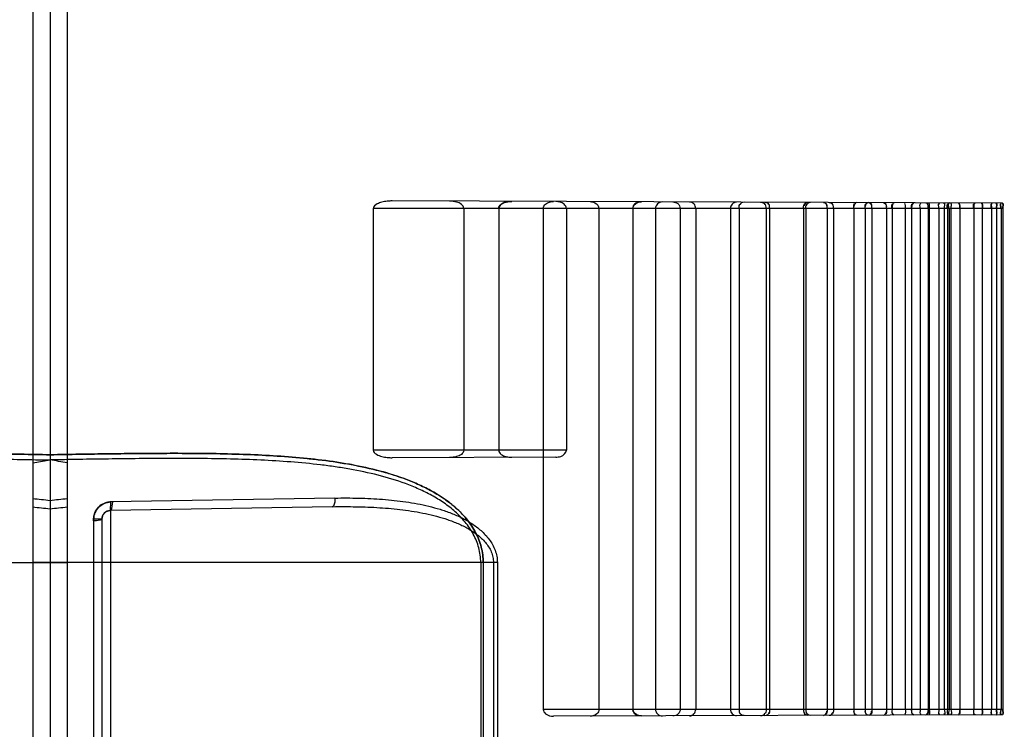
# Model space of a CAD drawing. Header units: millimetres. Extents: x 0 to 297, y 0 to 210.
# Tile 256 of 256: x 147.347 to 147.632, y 157.678 to 157.884. Entities that reach past the tile are written whole.
import ezdxf

# ---------------------------------------------------------------- set-up
doc = ezdxf.new("R2010")
doc.units = ezdxf.units.MM
doc.header["$LTSCALE"] = 16.335
doc.layers.add('INTFCLR_1', color=7, linetype='CONTINUOUS')
doc.layers.add('INTFCLR_72935', color=7, linetype='CONTINUOUS')

msp = doc.modelspace()

# ---------------------------------------------------------------- linework, layer by layer
at = {"layer": 'INTFCLR_1', "color": 6, "linetype": 'Continuous'}
for p, q in [((147.35066, 158.97451), (147.35066, 156.64235)), ((147.35566, 158.97539), (147.35566, 156.6579)), ((147.4492, 157.82897), (147.4492, 157.75897)), ((147.47539, 157.82897), (147.47539, 157.75897)), ((147.48551, 157.82897), (147.48551, 157.75897)), ((147.49839, 157.82897), (147.49839, 157.68397)), ((147.50511, 157.82897), (147.50511, 157.75897)), ((147.51452, 157.82897), (147.51452, 157.68397)), ((147.52436, 157.82897), (147.52436, 157.68397)), ((147.53088, 157.82897), (147.53088, 157.68397)), ((147.53801, 157.82897), (147.53801, 157.68397)), ((147.54252, 157.82897), (147.54252, 157.68397)), ((147.55259, 157.82897), (147.55259, 157.68397)), ((147.55507, 157.82897), (147.55507, 157.68397)), ((147.56288, 157.82897), (147.56288, 157.68397)), ((147.5639, 157.82897), (147.5639, 157.68397)), ((147.57374, 157.82897), (147.57374, 157.68397)), ((147.57437, 157.82897), (147.57437, 157.68397)), ((147.58054, 157.82897), (147.58054, 157.68397)), ((147.58236, 157.82897), (147.58236, 157.68397)), ((147.58825, 157.82897), (147.58825, 157.68397)), ((147.59151, 157.82897), (147.59151, 157.68397)), ((147.59344, 157.82897), (147.59344, 157.68397)), ((147.59774, 157.82897), (147.59774, 157.68397)), ((147.59933, 157.82897), (147.59933, 157.68397)), ((147.60317, 157.82897), (147.60317, 157.68397)), ((147.60498, 157.82897), (147.60498, 157.68397)), ((147.60745, 157.82897), (147.60745, 157.68397)), ((147.60978, 157.82897), (147.60978, 157.68397)), ((147.6101, 157.82897), (147.6101, 157.68397)), ((147.61289, 157.82897), (147.61289, 157.68397)), ((147.61445, 157.82897), (147.61445, 157.68397)), ((147.61534, 157.82897), (147.61534, 157.68397)), ((147.61583, 157.82897), (147.61583, 157.68397)), ((147.61634, 157.82897), (147.61634, 157.68397)), ((147.61891, 157.82897), (147.61891, 157.68397)), ((147.62297, 157.82897), (147.62297, 157.68397)), ((147.62544, 157.82897), (147.62544, 157.68397)), ((147.6281, 157.82897), (147.6281, 157.68397)), ((147.62955, 157.82897), (147.62955, 157.68397)), ((147.63087, 157.82897), (147.63087, 157.68397)), ((147.63135, 157.82897), (147.63135, 157.68397))]:
    msp.add_line(p, q, dxfattribs=at)
at = {"layer": 'INTFCLR_1', "color": 9, "linetype": 'Continuous'}
for p, q in [((147.63135, 157.82897), (147.4492, 157.82897)), ((147.6313, 157.83051), (147.45467, 157.83113)), ((147.35566, 157.75768), (147.35066, 157.75768)), ((147.50511, 157.75897), (147.4492, 157.75897)), ((147.35066, 157.7553), (147.35566, 157.75618)), ((147.502, 157.75698), (147.45467, 157.75682)), ((147.43812, 157.74514), (147.37324, 157.74401)), ((147.43741, 157.74264), (147.37312, 157.74151)), ((147.37312, 157.74151), (147.37312, 157.59143)), ((147.36828, 157.73901), (147.36828, 157.59393)), ((147.37066, 157.73901), (147.36828, 157.73901)), ((147.37066, 157.73901), (147.37066, 157.59393)), ((147.48511, 157.72647), (147.35066, 157.72647)), ((147.48032, 157.72647), (147.48032, 157.60647)), ((147.48101, 157.72647), (147.48101, 157.60647)), ((147.48398, 157.72647), (147.48398, 157.60647)), ((147.48511, 157.72647), (147.48511, 157.60647)), ((147.63135, 157.68397), (147.49839, 157.68397)), ((147.6313, 157.68243), (147.5014, 157.68198))]:
    msp.add_line(p, q, dxfattribs=at)
at = {"layer": 'INTFCLR_1', "color": 7, "linetype": 'Continuous'}
for p, q in [((147.48816, 157.83091), (147.48927, 157.831)), ((147.48927, 157.831), (147.48816, 157.83091)), ((147.5268, 157.83087), (147.52603, 157.83078)), ((147.48816, 157.75703), (147.48927, 157.75694)), ((147.37312, 157.74151), (147.37324, 157.74401)), ((147.37372, 157.74405), (147.37336, 157.74153)), ((147.52603, 157.68217), (147.5268, 157.68207))]:
    msp.add_line(p, q, dxfattribs=at)
at = {"layer": 'INTFCLR_1', "color": 9, "linetype": 'Continuous'}
for centre, radius, start, end in [((147.22872, 156.64791), 1.10378, 83.39571, 83.65692), ((147.20798, 156.41883), 1.33132, 83.63122, 83.84769), ((147.37316, 157.73901), 0.0025, 91, 180)]:
    msp.add_arc(centre, radius, start, end, dxfattribs=at)
at = {"layer": 'INTFCLR_1', "color": 6, "linetype": 'Continuous'}
for points, knots in [([(147.45467, 157.83113), (147.45419, 157.83113), (147.45319, 157.83108), (147.4517, 157.83081), (147.45026, 157.83034), (147.4492, 157.82955), (147.4492, 157.82897)], [0, 0, 0, 0, 0.231444, 0.491399, 0.720138, 1, 1, 1, 1]), ([(147.47539, 157.82897), (147.47539, 157.82943), (147.47469, 157.83032), (147.47315, 157.83091), (147.47195, 157.83107), (147.47127, 157.83107)], [0, 0, 0, 0, 0.276775, 0.589852, 1, 1, 1, 1]), ([(147.49839, 157.82897), (147.49839, 157.82945), (147.49922, 157.83068), (147.50059, 157.83097), (147.5014, 157.83096)], [0, 0, 0, 0, 0.373918, 1, 1, 1, 1]), ([(147.50511, 157.82897), (147.50511, 157.82945), (147.50425, 157.8307), (147.50284, 157.83096), (147.502, 157.83096)], [0, 0, 0, 0, 0.361968, 1, 1, 1, 1]), ([(147.51196, 157.83093), (147.51243, 157.83092), (147.51358, 157.83074), (147.51452, 157.82965), (147.51452, 157.82897)], [0, 0, 0, 0, 0.409295, 1, 1, 1, 1]), ([(147.53294, 157.83085), (147.53241, 157.83085), (147.53136, 157.83048), (147.53088, 157.82945), (147.53088, 157.82897)], [0, 0, 0, 0, 0.526217, 1, 1, 1, 1]), ([(147.53587, 157.83084), (147.53638, 157.83084), (147.53745, 157.83053), (147.53801, 157.82949), (147.53801, 157.82897)], [0, 0, 0, 0, 0.493607, 1, 1, 1, 1]), ([(147.54252, 157.82897), (147.54252, 157.82944), (147.54215, 157.83041), (147.54118, 157.83082), (147.5407, 157.83083)], [0, 0, 0, 0, 0.496103, 1, 1, 1, 1]), ([(147.55435, 157.83078), (147.55389, 157.83078), (147.55295, 157.83037), (147.55259, 157.82942), (147.55259, 157.82897)], [0, 0, 0, 0, 0.501459, 1, 1, 1, 1]), ([(147.4492, 157.75897), (147.4492, 157.75848), (147.45016, 157.75763), (147.45162, 157.75715), (147.45318, 157.75686), (147.45419, 157.75682), (147.45467, 157.75682)], [0, 0, 0, 0, 0.239243, 0.509284, 0.768827, 1, 1, 1, 1]), ([(147.47539, 157.75897), (147.47539, 157.75851), (147.47469, 157.75762), (147.47315, 157.75703), (147.47195, 157.75688), (147.47127, 157.75687)], [0, 0, 0, 0, 0.276775, 0.589852, 1, 1, 1, 1]), ([(147.502, 157.75698), (147.50249, 157.75698), (147.50374, 157.75711), (147.50511, 157.75817), (147.50511, 157.75897)], [0, 0, 0, 0, 0.380725, 1, 1, 1, 1]), ([(147.49839, 157.68397), (147.49839, 157.68349), (147.49922, 157.68226), (147.50059, 157.68198), (147.5014, 157.68198)], [0, 0, 0, 0, 0.373918, 1, 1, 1, 1]), ([(147.51452, 157.68397), (147.51452, 157.68349), (147.51388, 157.68234), (147.51264, 157.68202), (147.51196, 157.68202)], [0, 0, 0, 0, 0.412139, 1, 1, 1, 1]), ([(147.53088, 157.68397), (147.53088, 157.6835), (147.53135, 157.68247), (147.5324, 157.68209), (147.53294, 157.68209)], [0, 0, 0, 0, 0.465507, 1, 1, 1, 1]), ([(147.53801, 157.68397), (147.53801, 157.68351), (147.53752, 157.68246), (147.53644, 157.6821), (147.53587, 157.6821)], [0, 0, 0, 0, 0.451395, 1, 1, 1, 1]), ([(147.5407, 157.68212), (147.54118, 157.68212), (147.54215, 157.68253), (147.54252, 157.68351), (147.54252, 157.68397)], [0, 0, 0, 0, 0.50561, 1, 1, 1, 1]), ([(147.55259, 157.68397), (147.55259, 157.68352), (147.55295, 157.68257), (147.55389, 157.68216), (147.55435, 157.68216)], [0, 0, 0, 0, 0.499253, 1, 1, 1, 1])]:
    msp.add_open_spline(points, degree=3, knots=knots, dxfattribs=at)
at = {"layer": 'INTFCLR_1', "color": 7, "linetype": 'Continuous'}
for points, knots in [([(147.48927, 157.831), (147.4887, 157.831), (147.48732, 157.83089), (147.4855, 157.82989), (147.48551, 157.82897)], [0, 0, 0, 0, 0.380616, 1, 1, 1, 1]), ([(147.48551, 157.82897), (147.4855, 157.82944), (147.48635, 157.83049), (147.48748, 157.8308), (147.48816, 157.83091)], [0, 0, 0, 0, 0.404213, 1, 1, 1, 1]), ([(147.48816, 157.83091), (147.48768, 157.83083), (147.48662, 157.83057), (147.4855, 157.82963), (147.48551, 157.82897)], [0, 0, 0, 0, 0.426358, 1, 1, 1, 1]), ([(147.52436, 157.82897), (147.52436, 157.82951), (147.52508, 157.83061), (147.52623, 157.83087), (147.5268, 157.83087)], [0, 0, 0, 0, 0.483573, 1, 1, 1, 1]), ([(147.48551, 157.75897), (147.48551, 157.7585), (147.48623, 157.7576), (147.48766, 157.75707), (147.48873, 157.75694), (147.48927, 157.75694)], [0, 0, 0, 0, 0.306534, 0.644937, 1, 1, 1, 1]), ([(147.36825, 157.73853), (147.36822, 157.73885), (147.3683, 157.73966), (147.36861, 157.74109), (147.36998, 157.74314), (147.37196, 157.74399), (147.37324, 157.74401)], [0, 0, 0, 0, 0.118349, 0.296303, 0.533093, 1, 1, 1, 1]), ([(147.37372, 157.74405), (147.3734, 157.74407), (147.37258, 157.74398), (147.37115, 157.74365), (147.36911, 157.74227), (147.36828, 157.74028), (147.36828, 157.73901)], [0, 0, 0, 0, 0.119162, 0.298229, 0.535646, 1, 1, 1, 1]), ([(147.37066, 157.73901), (147.37066, 157.73965), (147.37121, 157.74103), (147.37266, 157.74159), (147.37336, 157.74153)], [0, 0, 0, 0, 0.471933, 1, 1, 1, 1]), ([(147.37066, 157.73901), (147.37066, 157.73894), (147.37035, 157.73883), (147.36965, 157.73855), (147.36882, 157.73859), (147.36825, 157.73853)], [0, 0, 0, 0, 0.087519, 0.314255, 1, 1, 1, 1]), ([(147.5268, 157.68207), (147.52635, 157.68207), (147.52525, 157.68226), (147.52435, 157.68332), (147.52436, 157.68397)], [0, 0, 0, 0, 0.406674, 1, 1, 1, 1])]:
    msp.add_open_spline(points, degree=3, knots=knots, dxfattribs=at)
for points in [[(147.52436, 157.82897), (147.52436, 157.82943), (147.52451, 157.83009), (147.52495, 157.83021)], [(147.52603, 157.83078), (147.52553, 157.83065), (147.52472, 157.83048), (147.52472, 157.82997)], [(147.52436, 157.68397), (147.52436, 157.68352), (147.52451, 157.68285), (147.52495, 157.68274)], [(147.52603, 157.68217), (147.52553, 157.6823), (147.52472, 157.68246), (147.52472, 157.68297)]]:
    msp.add_open_spline(points, degree=3, dxfattribs=at)
at = {"layer": 'INTFCLR_1', "color": 6, "linetype": 'Continuous'}
for points in [[(147.55507, 157.82897), (147.55507, 157.82943), (147.55507, 157.83026), (147.55552, 157.83026)], [(147.55657, 157.83077), (147.5561, 157.83077), (147.55535, 157.8305), (147.55535, 157.83002)], [(147.5613, 157.83075), (147.56178, 157.83075), (147.56256, 157.83053), (147.56256, 157.83005)], [(147.56288, 157.82897), (147.56288, 157.82942), (147.56286, 157.83023), (147.56242, 157.83023)], [(147.56255, 157.83075), (147.56307, 157.83075), (147.56376, 157.83028), (147.56376, 157.82976)], [(147.5639, 157.82897), (147.5639, 157.82942), (147.56394, 157.83025), (147.56349, 157.83025)], [(147.57374, 157.82897), (147.57374, 157.82949), (147.57375, 157.83044), (147.57427, 157.83043)], [(147.57487, 157.83071), (147.57441, 157.83071), (147.57387, 157.83022), (147.57387, 157.82976)], [(147.57437, 157.82897), (147.57437, 157.82949), (147.57445, 157.83042), (147.57497, 157.83042)], [(147.57569, 157.8307), (147.57519, 157.8307), (147.57451, 157.83025), (147.57451, 157.82974)], [(147.57953, 157.83069), (147.58004, 157.83069), (147.58049, 157.83001), (147.58049, 157.82951)], [(147.58054, 157.82897), (147.58054, 157.82948), (147.58058, 157.83042), (147.58007, 157.83043)], [(147.58116, 157.83068), (147.58164, 157.83068), (147.58223, 157.83022), (147.58223, 157.82975)], [(147.58236, 157.82897), (147.58236, 157.82948), (147.58233, 157.83041), (147.58182, 157.83041)], [(147.58825, 157.82897), (147.58825, 157.82947), (147.58815, 157.83041), (147.58865, 157.83041)], [(147.58909, 157.83066), (147.58863, 157.83066), (147.58829, 157.82997), (147.58829, 157.82951)], [(147.59151, 157.82897), (147.59151, 157.82947), (147.59149, 157.83039), (147.59198, 157.83039)], [(147.59252, 157.83064), (147.59202, 157.83065), (147.59156, 157.82999), (147.59156, 157.82949)], [(147.59268, 157.83064), (147.59313, 157.83064), (147.5934, 157.82996), (147.5934, 157.82951)], [(147.59344, 157.82897), (147.59344, 157.82946), (147.59357, 157.8304), (147.59308, 157.8304)], [(147.59683, 157.83063), (147.59729, 157.83063), (147.59769, 157.83001), (147.59769, 157.82956)], [(147.59774, 157.82897), (147.59774, 157.82946), (147.59781, 157.83038), (147.59732, 157.83038)], [(147.59933, 157.82897), (147.59933, 157.82945), (147.59915, 157.83039), (147.59964, 157.83039)], [(147.59995, 157.83062), (147.59945, 157.83062), (147.59934, 157.82975), (147.59934, 157.82924)], [(147.60317, 157.82897), (147.60317, 157.82945), (147.60338, 157.83039), (147.6029, 157.83039)], [(147.60498, 157.82897), (147.60498, 157.82945), (147.60487, 157.83036), (147.60534, 157.83036)], [(147.60574, 157.8306), (147.60523, 157.8306), (147.60499, 157.82978), (147.60499, 157.82927)], [(147.60745, 157.82897), (147.60745, 157.82945), (147.6072, 157.83038), (147.60767, 157.83038)], [(147.60909, 157.83059), (147.60959, 157.83058), (147.60977, 157.82976), (147.60977, 157.82927)], [(147.60978, 157.82897), (147.60978, 157.82944), (147.60992, 157.83035), (147.60945, 157.83035)], [(147.6101, 157.82897), (147.6101, 157.82944), (147.61039, 157.83037), (147.60992, 157.83037)], [(147.6101, 157.82897), (147.6101, 157.82942), (147.61039, 157.83031), (147.60994, 157.83031)], [(147.61289, 157.82897), (147.61289, 157.82947), (147.61256, 157.83045), (147.61306, 157.83045)], [(147.61289, 157.82897), (147.61289, 157.82944), (147.61256, 157.83037), (147.61303, 157.83037)], [(147.61445, 157.82897), (147.61445, 157.82946), (147.61482, 157.83045), (147.61433, 157.83045)], [(147.61445, 157.82897), (147.61445, 157.82944), (147.61481, 157.83036), (147.61435, 157.83036)], [(147.61534, 157.82897), (147.61534, 157.82944), (147.61515, 157.83034), (147.61562, 157.83034)], [(147.61591, 157.83056), (147.61544, 157.83056), (147.61535, 157.82974), (147.61535, 157.82927)], [(147.61583, 157.82897), (147.61583, 157.82946), (147.6154, 157.83044), (147.61589, 157.83044)], [(147.61583, 157.82897), (147.61583, 157.82944), (147.61542, 157.83036), (147.61588, 157.83036)], [(147.61634, 157.82897), (147.61634, 157.82946), (147.6168, 157.83044), (147.61631, 157.83044)], [(147.61634, 157.82897), (147.61634, 157.82943), (147.61678, 157.83035), (147.61632, 157.83036)], [(147.61842, 157.83055), (147.61887, 157.83055), (147.61891, 157.82973), (147.61891, 157.82927)], [(147.61891, 157.82897), (147.61891, 157.82944), (147.61913, 157.83034), (147.61866, 157.83034)], [(147.62297, 157.82897), (147.62297, 157.82943), (147.62271, 157.83034), (147.62317, 157.83033)], [(147.62336, 157.83054), (147.62283, 157.83054), (147.62297, 157.82951), (147.62297, 157.82897)], [(147.62511, 157.83053), (147.62564, 157.83053), (147.62544, 157.8295), (147.62544, 157.82897)], [(147.62544, 157.82897), (147.62544, 157.82943), (147.62573, 157.83033), (147.62528, 157.83033)], [(147.6281, 157.82897), (147.6281, 157.82942), (147.62777, 157.83033), (147.62822, 157.83032)], [(147.62834, 157.83052), (147.62781, 157.83052), (147.6281, 157.82949), (147.6281, 157.82897)], [(147.62937, 157.83052), (147.62989, 157.83051), (147.62955, 157.82949), (147.62955, 157.82897)], [(147.62955, 157.82897), (147.62955, 157.82942), (147.62991, 157.83031), (147.62946, 157.83032)], [(147.63096, 157.83051), (147.63045, 157.83051), (147.63087, 157.82949), (147.63087, 157.82897)], [(147.63087, 157.82897), (147.63087, 157.82942), (147.63047, 157.83032), (147.63092, 157.83032)], [(147.6313, 157.83051), (147.63181, 157.83051), (147.63135, 157.82948), (147.63135, 157.82897)], [(147.63135, 157.82897), (147.63135, 157.82942), (147.63177, 157.83031), (147.63132, 157.83031)], [(147.55507, 157.68397), (147.55507, 157.68352), (147.55507, 157.68268), (147.55552, 157.68269)], [(147.56288, 157.68397), (147.56288, 157.68352), (147.56286, 157.68271), (147.56242, 157.68271)], [(147.56255, 157.68219), (147.56307, 157.6822), (147.56376, 157.68266), (147.56376, 157.68318)], [(147.5639, 157.68397), (147.5639, 157.68352), (147.56394, 157.68269), (147.56349, 157.68269)], [(147.57374, 157.68397), (147.57374, 157.68345), (147.57375, 157.68251), (147.57427, 157.68251)], [(147.57487, 157.68224), (147.57441, 157.68223), (147.57387, 157.68272), (147.57387, 157.68318)], [(147.57437, 157.68397), (147.57437, 157.68345), (147.57445, 157.68252), (147.57497, 157.68253)], [(147.57569, 157.68224), (147.57519, 157.68224), (147.57451, 157.68269), (147.57451, 157.6832)], [(147.57953, 157.68225), (147.58004, 157.68225), (147.58049, 157.68293), (147.58049, 157.68344)], [(147.58054, 157.68397), (147.58054, 157.68346), (147.58058, 157.68252), (147.58007, 157.68252)], [(147.58116, 157.68226), (147.58164, 157.68226), (147.58223, 157.68272), (147.58223, 157.6832)], [(147.58236, 157.68397), (147.58236, 157.68346), (147.58233, 157.68254), (147.58182, 157.68253)], [(147.58825, 157.68397), (147.58825, 157.68347), (147.58815, 157.68253), (147.58865, 157.68253)], [(147.58909, 157.68229), (147.58863, 157.68228), (147.58829, 157.68297), (147.58829, 157.68344)], [(147.59151, 157.68397), (147.59151, 157.68347), (147.59149, 157.68255), (147.59198, 157.68255)], [(147.59252, 157.6823), (147.59202, 157.6823), (147.59156, 157.68295), (147.59156, 157.68345)], [(147.59268, 157.6823), (147.59313, 157.6823), (147.5934, 157.68299), (147.5934, 157.68343)], [(147.59344, 157.68397), (147.59344, 157.68348), (147.59357, 157.68254), (147.59308, 157.68254)], [(147.59683, 157.68231), (147.59729, 157.68231), (147.59769, 157.68293), (147.59769, 157.68339)], [(147.59774, 157.68397), (147.59774, 157.68348), (147.59781, 157.68257), (147.59732, 157.68256)], [(147.59933, 157.68397), (147.59933, 157.68349), (147.59915, 157.68256), (147.59964, 157.68256)], [(147.59995, 157.68232), (147.59945, 157.68232), (147.59934, 157.6832), (147.59934, 157.6837)], [(147.60317, 157.68397), (147.60317, 157.68349), (147.60338, 157.68255), (147.6029, 157.68255)], [(147.60498, 157.68397), (147.60498, 157.68349), (147.60487, 157.68258), (147.60534, 157.68258)], [(147.60574, 157.68234), (147.60523, 157.68234), (147.60499, 157.68317), (147.60499, 157.68368)], [(147.60745, 157.68397), (147.60745, 157.6835), (147.6072, 157.68256), (147.60767, 157.68256)], [(147.60909, 157.68236), (147.60959, 157.68236), (147.60977, 157.68318), (147.60977, 157.68367)], [(147.60978, 157.68397), (147.60978, 157.6835), (147.60992, 157.68259), (147.60945, 157.68259)], [(147.6101, 157.68397), (147.6101, 157.6835), (147.61039, 157.68257), (147.60992, 157.68257)], [(147.6101, 157.68397), (147.6101, 157.68352), (147.61039, 157.68264), (147.60994, 157.68263)], [(147.61289, 157.68397), (147.61289, 157.68348), (147.61256, 157.68249), (147.61306, 157.68249)], [(147.61289, 157.68397), (147.61289, 157.6835), (147.61256, 157.68257), (147.61303, 157.68257)], [(147.61445, 157.68397), (147.61445, 157.68348), (147.61482, 157.6825), (147.61433, 157.6825)], [(147.61445, 157.68397), (147.61445, 157.68351), (147.61481, 157.68258), (147.61435, 157.68258)], [(147.61534, 157.68397), (147.61534, 157.68351), (147.61515, 157.6826), (147.61562, 157.6826)], [(147.61591, 157.68238), (147.61544, 157.68238), (147.61535, 157.6832), (147.61535, 157.68367)], [(147.61583, 157.68397), (147.61583, 157.68348), (147.6154, 157.6825), (147.61589, 157.6825)], [(147.61583, 157.68397), (147.61583, 157.68351), (147.61542, 157.68258), (147.61588, 157.68258)], [(147.61634, 157.68397), (147.61634, 157.68348), (147.6168, 157.6825), (147.61631, 157.6825)], [(147.61634, 157.68397), (147.61634, 157.68351), (147.61678, 157.68259), (147.61632, 157.68259)], [(147.61842, 157.68239), (147.61887, 157.68239), (147.61891, 157.68322), (147.61891, 157.68367)], [(147.61891, 157.68397), (147.61891, 157.68351), (147.61913, 157.6826), (147.61866, 157.6826)], [(147.62297, 157.68397), (147.62297, 157.68351), (147.62271, 157.68261), (147.62317, 157.68261)], [(147.62336, 157.68241), (147.62283, 157.6824), (147.62297, 157.68343), (147.62297, 157.68397)], [(147.62511, 157.68241), (147.62564, 157.68241), (147.62544, 157.68344), (147.62544, 157.68397)], [(147.62544, 157.68397), (147.62544, 157.68352), (147.62573, 157.68262), (147.62528, 157.68261)], [(147.6281, 157.68397), (147.6281, 157.68352), (147.62777, 157.68262), (147.62822, 157.68262)], [(147.62834, 157.68242), (147.62781, 157.68242), (147.6281, 157.68345), (147.6281, 157.68397)], [(147.62937, 157.68243), (147.62989, 157.68243), (147.62955, 157.68345), (147.62955, 157.68397)], [(147.62955, 157.68397), (147.62955, 157.68352), (147.62991, 157.68263), (147.62946, 157.68263)], [(147.63096, 157.68243), (147.63045, 157.68243), (147.63087, 157.68346), (147.63087, 157.68397)], [(147.63087, 157.68397), (147.63087, 157.68352), (147.63047, 157.68262), (147.63092, 157.68263)], [(147.6313, 157.68243), (147.63181, 157.68244), (147.63135, 157.68346), (147.63135, 157.68397)], [(147.63135, 157.68397), (147.63135, 157.68352), (147.63177, 157.68263), (147.63132, 157.68263)], [(147.55657, 157.68217), (147.5561, 157.68217), (147.55535, 157.68244), (147.55535, 157.68292)], [(147.5613, 157.68219), (147.56178, 157.68219), (147.56256, 157.68241), (147.56256, 157.68289)]]:
    msp.add_open_spline(points, degree=3, dxfattribs=at)
at = {"layer": 'INTFCLR_1', "color": 9, "linetype": 'Continuous'}
for points, knots in [([(147.35566, 157.75768), (147.36137, 157.75778), (147.37301, 157.75796), (147.39054, 157.75814), (147.40529, 157.75803), (147.41701, 157.7576), (147.42428, 157.75714), (147.43007, 157.75661), (147.43578, 157.75597), (147.44281, 157.75491), (147.44974, 157.7534), (147.45447, 157.75203), (147.45714, 157.75114), (147.45977, 157.75017), (147.463, 157.74881), (147.46674, 157.74689), (147.46969, 157.74501), (147.47194, 157.74331), (147.47409, 157.74145), (147.47605, 157.73936), (147.47775, 157.73702), (147.47887, 157.73512), (147.47979, 157.7331), (147.48071, 157.73024), (147.48101, 157.72798), (147.48101, 157.72647)], [0, 0, 0, 0, 0.123361, 0.251899, 0.379213, 0.442441, 0.505433, 0.536838, 0.568025, 0.629724, 0.690722, 0.721099, 0.736296, 0.751521, 0.781843, 0.811994, 0.842233, 0.85752, 0.87288, 0.903669, 0.919348, 0.935236, 0.951224, 0.967461, 1, 1, 1, 1]), ([(147.48101, 157.72647), (147.48101, 157.72797), (147.48072, 157.73024), (147.47979, 157.73308), (147.47887, 157.73511), (147.47776, 157.737), (147.47607, 157.73933), (147.47412, 157.74142), (147.47197, 157.74328), (147.46973, 157.74499), (147.46735, 157.7465), (147.46489, 157.74784), (147.46237, 157.74908), (147.45785, 157.75098), (147.45114, 157.75309), (147.44425, 157.7546), (147.43863, 157.75554), (147.43292, 157.75633), (147.4257, 157.75705), (147.41695, 157.7576), (147.40519, 157.75803), (147.39041, 157.75814), (147.37292, 157.75796), (147.36133, 157.75777), (147.35566, 157.75768)], [0, 0, 0, 0, 0.032503, 0.048706, 0.064636, 0.080459, 0.096131, 0.126832, 0.142114, 0.157405, 0.187771, 0.202945, 0.218148, 0.248421, 0.308888, 0.369995, 0.400928, 0.43204, 0.494659, 0.557915, 0.621558, 0.749215, 0.877475, 1, 1, 1, 1]), ([(147.48032, 157.72647), (147.48031, 157.72791), (147.48002, 157.73007), (147.4791, 157.73279), (147.47819, 157.73472), (147.47708, 157.73653), (147.4754, 157.73876), (147.47346, 157.74075), (147.47133, 157.74252), (147.4691, 157.74415), (147.46673, 157.7456), (147.46428, 157.74687), (147.46178, 157.74805), (147.45728, 157.74987), (147.45061, 157.75188), (147.44376, 157.75332), (147.43818, 157.75421), (147.4325, 157.75495), (147.42532, 157.75564), (147.41663, 157.75616), (147.40493, 157.75655), (147.39024, 157.75665), (147.37284, 157.75646), (147.3613, 157.75628), (147.35566, 157.75618)], [0, 0, 0, 0, 0.031415, 0.047127, 0.06262, 0.078064, 0.093413, 0.123628, 0.138733, 0.153883, 0.18406, 0.199179, 0.214345, 0.244594, 0.30516, 0.366475, 0.397543, 0.428795, 0.491726, 0.555315, 0.619303, 0.747655, 0.876614, 1, 1, 1, 1]), ([(147.43812, 157.74514), (147.43812, 157.74483), (147.43808, 157.74411), (147.43797, 157.74329), (147.4376, 157.74264), (147.43741, 157.74264)], [0, 0, 0, 0, 0.341014, 0.786363, 1, 1, 1, 1]), ([(147.43812, 157.74514), (147.44043, 157.74518), (147.44502, 157.74517), (147.45188, 157.74486), (147.45864, 157.74414), (147.46419, 157.7431), (147.46853, 157.74192), (147.47119, 157.741), (147.47327, 157.74014), (147.47531, 157.73919), (147.47776, 157.73781), (147.48002, 157.73612), (147.48166, 157.73452), (147.48278, 157.73318), (147.48375, 157.73169), (147.48451, 157.73006), (147.485, 157.72831), (147.48511, 157.72709), (147.48511, 157.72647)], [0, 0, 0, 0, 0.126447, 0.251299, 0.374875, 0.497872, 0.559525, 0.620986, 0.651723, 0.682501, 0.743704, 0.805186, 0.836613, 0.868537, 0.900785, 0.933489, 0.966362, 1, 1, 1, 1]), ([(147.43741, 157.74264), (147.4397, 157.74268), (147.44426, 157.74268), (147.45104, 157.74242), (147.45774, 157.74182), (147.46324, 157.74093), (147.46754, 157.73991), (147.47018, 157.73912), (147.47225, 157.73837), (147.47426, 157.73755), (147.47667, 157.73636), (147.47892, 157.73488), (147.48055, 157.7335), (147.48167, 157.73233), (147.48263, 157.73103), (147.48338, 157.72961), (147.48387, 157.72808), (147.48399, 157.72701), (147.48398, 157.72647)], [0, 0, 0, 0, 0.129737, 0.257789, 0.384377, 0.510018, 0.572731, 0.634983, 0.665967, 0.696869, 0.757849, 0.818212, 0.848604, 0.879072, 0.909383, 0.939632, 0.969604, 1, 1, 1, 1])]:
    msp.add_open_spline(points, degree=3, knots=knots, dxfattribs=at)
at = {"layer": 'INTFCLR_72935', "color": 6, "linetype": 'Continuous'}
for p, q in [((147.35566, 158.97539), (147.35566, 156.64147)), ((147.36066, 158.97451), (147.36066, 156.64235))]:
    msp.add_line(p, q, dxfattribs=at)
at = {"layer": 'INTFCLR_72935', "color": 9, "linetype": 'Continuous'}
msp.add_line((147.22621, 157.72647), (147.36066, 157.72647), dxfattribs=at)
at = {"layer": 'INTFCLR_72935', "color": 6, "linetype": 'Continuous'}
msp.add_arc((147.19013, 156.81715), 0.95354, 79.69786, 80.00307, dxfattribs=at)
at = {"layer": 'INTFCLR_72935', "color": 9, "linetype": 'Continuous'}
for centre, radius, start, end in [((147.48261, 156.64791), 1.10378, 96.34308, 96.60429), ((147.50334, 156.41883), 1.33132, 96.15231, 96.36878)]:
    msp.add_arc(centre, radius, start, end, dxfattribs=at)
for points, knots in [([(147.35566, 157.75768), (147.34996, 157.75778), (147.33832, 157.75796), (147.32079, 157.75814), (147.30603, 157.75803), (147.29432, 157.7576), (147.28704, 157.75714), (147.28126, 157.75661), (147.27555, 157.75597), (147.26851, 157.75491), (147.26159, 157.7534), (147.25686, 157.75203), (147.25419, 157.75114), (147.25155, 157.75017), (147.24833, 157.74881), (147.24459, 157.74689), (147.24163, 157.74501), (147.23939, 157.74331), (147.23724, 157.74145), (147.23527, 157.73936), (147.23358, 157.73702), (147.23246, 157.73512), (147.23154, 157.7331), (147.23061, 157.73024), (147.23032, 157.72798), (147.23032, 157.72647)], [0, 0, 0, 0, 0.123361, 0.251899, 0.379213, 0.442441, 0.505433, 0.536838, 0.568025, 0.629724, 0.690722, 0.721099, 0.736296, 0.751521, 0.781843, 0.811994, 0.842233, 0.85752, 0.87288, 0.903669, 0.919348, 0.935236, 0.951224, 0.967461, 1, 1, 1, 1]), ([(147.23032, 157.72647), (147.23032, 157.72797), (147.23061, 157.73024), (147.23153, 157.73308), (147.23245, 157.73511), (147.23357, 157.737), (147.23525, 157.73933), (147.23721, 157.74142), (147.23935, 157.74328), (147.2416, 157.74499), (147.24397, 157.7465), (147.24644, 157.74784), (147.24896, 157.74908), (147.25348, 157.75098), (147.26019, 157.75309), (147.26708, 157.7546), (147.2727, 157.75554), (147.27841, 157.75633), (147.28563, 157.75705), (147.29438, 157.7576), (147.30614, 157.75803), (147.32091, 157.75814), (147.33841, 157.75796), (147.35, 157.75777), (147.35566, 157.75768)], [0, 0, 0, 0, 0.032503, 0.048706, 0.064636, 0.080459, 0.096131, 0.126832, 0.142114, 0.157405, 0.187771, 0.202945, 0.218148, 0.248421, 0.308888, 0.369995, 0.400928, 0.43204, 0.494659, 0.557915, 0.621558, 0.749215, 0.877475, 1, 1, 1, 1]), ([(147.23101, 157.72647), (147.23101, 157.72791), (147.23131, 157.73007), (147.23222, 157.73279), (147.23314, 157.73472), (147.23425, 157.73653), (147.23592, 157.73876), (147.23787, 157.74075), (147.24, 157.74252), (147.24223, 157.74415), (147.24459, 157.7456), (147.24704, 157.74687), (147.24955, 157.74805), (147.25404, 157.74987), (147.26072, 157.75188), (147.26757, 157.75332), (147.27315, 157.75421), (147.27883, 157.75495), (147.28601, 157.75564), (147.2947, 157.75616), (147.3064, 157.75655), (147.32109, 157.75665), (147.33849, 157.75646), (147.35002, 157.75628), (147.35566, 157.75618)], [0, 0, 0, 0, 0.031415, 0.047127, 0.06262, 0.078064, 0.093413, 0.123628, 0.138733, 0.153883, 0.18406, 0.199179, 0.214345, 0.244594, 0.30516, 0.366475, 0.397543, 0.428795, 0.491726, 0.555315, 0.619303, 0.747655, 0.876614, 1, 1, 1, 1])]:
    msp.add_open_spline(points, degree=3, knots=knots, dxfattribs=at)

doc.saveas('drawing.dxf')
